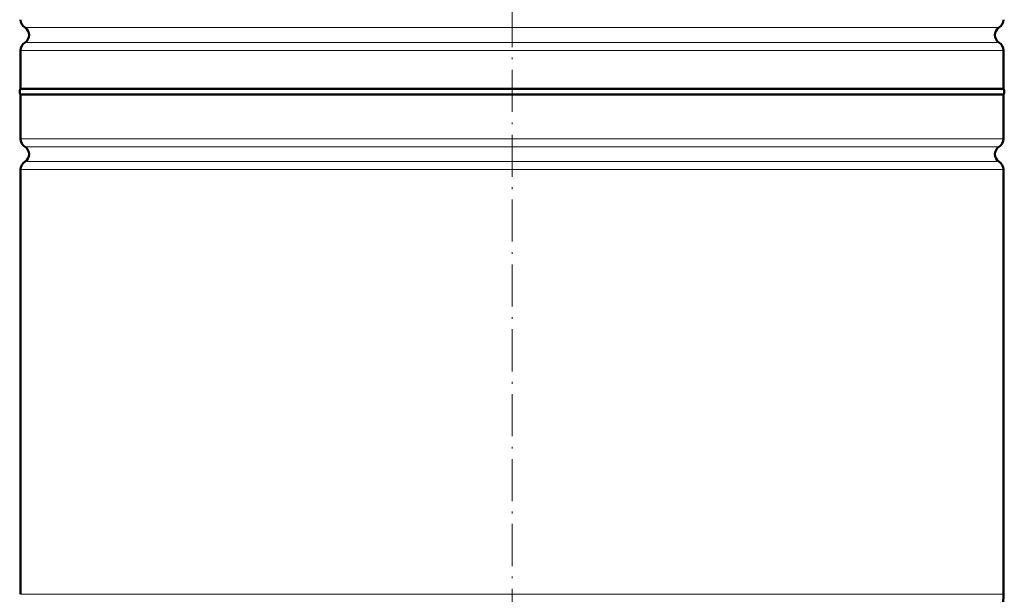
# Model space of a CAD drawing. Extents: x -1351 to 1763, y -1300 to 612.
# Tile 15 of 80: x -845 to -565, y 72 to 236. Entities that reach past the tile are written whole.
import ezdxf

# ---------------------------------------------------------------- set-up
doc = ezdxf.new("R2010")
doc.units = 0
doc.linetypes.add('DASHDOT', pattern=[18.5, 12, -3, 0.5, -3])

msp = doc.modelspace()

# ---------------------------------------------------------------- linework, layer by layer
at = {"color": 7, "linetype": 'DASHDOT', "lineweight": 18}
msp.add_line((-705.13, -86.2), (-705.13, 471.77), dxfattribs=at)
at = {"color": 7, "lineweight": 18}
for p, q in [((-705.13, 233.83), (-843.89, 233.83)), ((-566.38, 233.83), (-705.13, 233.83)), ((-705.13, 227.35), (-845.13, 227.35)), ((-843.89, 229.62), (-705.13, 229.62)), ((-705.13, 229.62), (-566.38, 229.62)), ((-565.13, 227.35), (-705.13, 227.35)), ((-845.13, 202.11), (-565.13, 202.11)), ((-843.89, 199.83), (-566.38, 199.83)), ((-843.89, 195.62), (-566.38, 195.62)), ((-565.13, 193.35), (-845.13, 193.35)), ((-845.13, 72.23), (-565.13, 72.23))]:
    msp.add_line(p, q, dxfattribs=at)
at = {"color": 7, "lineweight": 50}
for p, q in [((-845.13, 216.42), (-845.13, 227.35)), ((-565.13, 216.42), (-565.13, 227.35)), ((-845.13, 216.42), (-705.13, 216.42)), ((-705.13, 216.42), (-565.13, 216.42)), ((-565.13, 214.73), (-845.13, 214.73)), ((-845.13, 202.11), (-845.13, 214.73)), ((-565.13, 214.73), (-565.13, 202.11)), ((-845.13, 72.23), (-845.13, 193.35)), ((-565.13, 193.35), (-565.13, 72.23))]:
    msp.add_line(p, q, dxfattribs=at)
for centre, radius, start, end in [((-842.43, 236.11), 2.7, 180, 237.421), ((-567.83, 236.11), 2.7, 302.579, 360), ((-845.23, 231.73), 2.5, 302.579, 57.421), ((-565.03, 231.73), 2.5, 122.579, 237.421), ((-842.43, 227.35), 2.7, 122.579, 180), ((-567.83, 227.35), 2.7, 0, 57.421), ((-843.93, 215.58), 1.47, 144.7356, 215.2644), ((-566.33, 215.58), 1.47, 324.7356, 35.2644), ((-842.43, 202.11), 2.7, 180, 237.421), ((-567.83, 202.11), 2.7, 302.579, 360), ((-845.23, 197.73), 2.5, 302.579, 57.421), ((-565.03, 197.73), 2.5, 122.579, 237.421), ((-842.43, 193.35), 2.7, 122.579, 180), ((-567.83, 193.35), 2.7, 0, 57.421), ((-635.13, 72.23), 70, 286.2602, 360)]:
    msp.add_arc(centre, radius, start, end, dxfattribs=at)

doc.saveas('drawing.dxf')
